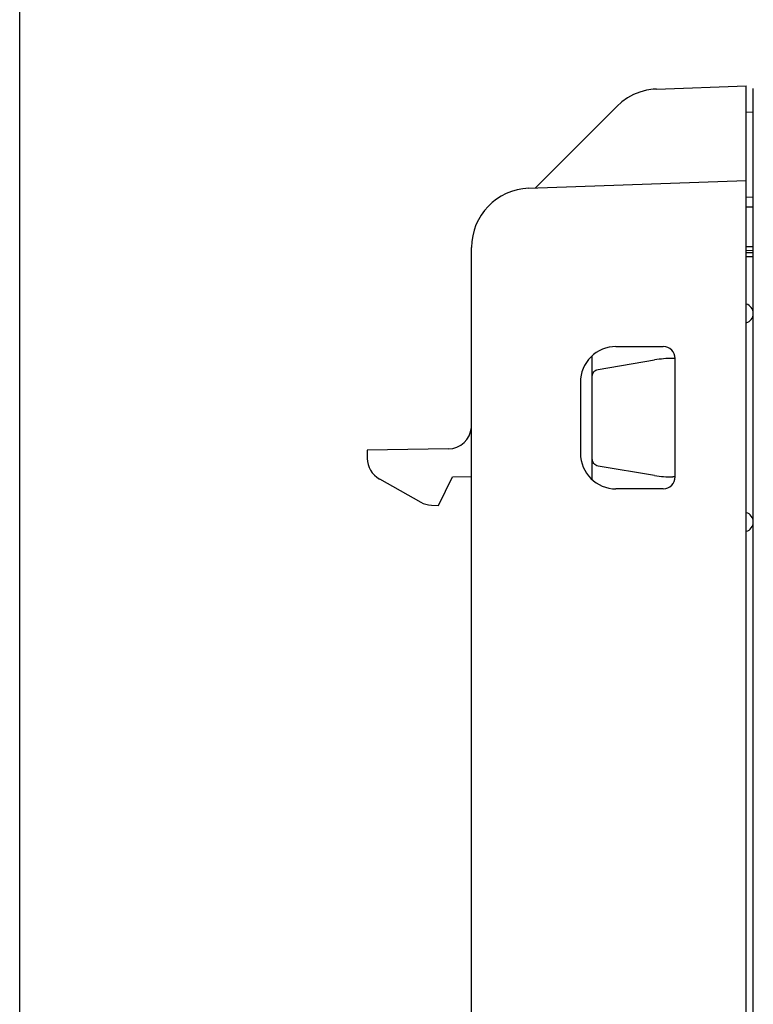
# Model space of a CAD drawing. Header units: inches. Extents: x 0 to 17, y 0 to 11.
# Tile 2 of 29: x 0 to 1.2, y 4.8 to 6.5. Entities that reach past the tile are written whole.
import ezdxf

# ---------------------------------------------------------------- set-up
doc = ezdxf.new("R2010")
doc.units = ezdxf.units.IN
doc.header["$LTSCALE"] = 0.935
doc.header["$MEASUREMENT"] = 0
doc.layers.get('0').update_dxf_attribs({"linetype": 'CONTINUOUS'})

msp = doc.modelspace()

# ---------------------------------------------------------------- linework, layer by layer
at = {"color": 7, "linetype": 'Continuous'}
for p, q in [((0, 0), (0, 11)), ((1.0589, 6.3697), (1.2078, 6.3749)), ((1.2078, 4.0127), (1.2078, 6.3749)), ((1.2196, 4.0168), (1.2196, 6.3708)), ((0.9928, 6.3409), (0.857, 6.2051)), ((1.2078, 6.3314), (1.2196, 6.3316)), ((1.2078, 6.2174), (0.8461, 6.2047)), ((1.2196, 6.1898), (1.2078, 6.1896)), ((1.2078, 6.1739), (1.2196, 6.1741)), ((0.7511, 4.1236), (0.7511, 6.1064)), ((1.2196, 6.1078), (1.2078, 6.1076)), ((1.2196, 6.1012), (1.2078, 6.1011)), ((1.2196, 6.0973), (1.2078, 6.0974)), ((1.2196, 6.0908), (1.2078, 6.0909)), ((0.9913, 5.9418), (1.07, 5.9418)), ((0.9519, 5.7208), (0.9519, 5.9266)), ((1.0897, 5.9221), (1.0859, 5.9221)), ((1.0897, 5.7253), (1.0897, 5.9221)), ((0.9617, 5.904), (1.0553, 5.9196)), ((0.9322, 5.8827), (0.9322, 5.7646)), ((0.7128, 5.7718), (0.5779, 5.7695)), ((0.5779, 5.7695), (0.5779, 5.7562)), ((1.0553, 5.7278), (0.9617, 5.7434)), ((0.696, 5.678), (0.7196, 5.7257)), ((0.7196, 5.7257), (0.7511, 5.7262)), ((1.0897, 5.7253), (1.0859, 5.7253)), ((0.598, 5.7219), (0.6667, 5.6834)), ((1.07, 5.7056), (0.9913, 5.7056)), ((0.6846, 5.6784), (0.696, 5.678))]:
    msp.add_line(p, q, dxfattribs=at)
for points in [[(1.0589, 6.3697), (1.0532, 6.3693), (1.042, 6.3676), (1.031, 6.3646), (1.0205, 6.3604), (1.0105, 6.355), (1.0012, 6.3484), (0.9928, 6.3409)], [(0.9519, 5.8924), (0.9521, 5.8945), (0.9526, 5.8964), (0.9535, 5.8983), (0.9547, 5.9), (0.9562, 5.9014), (0.9579, 5.9026), (0.9597, 5.9034), (0.9617, 5.904)], [(0.9617, 5.7434), (0.9597, 5.7439), (0.9579, 5.7448), (0.9562, 5.7459), (0.9547, 5.7474), (0.9535, 5.7491), (0.9526, 5.7509), (0.9521, 5.7529), (0.9519, 5.755)]]:
    msp.add_lwpolyline(points, dxfattribs=at)
for centre, radius, start, end in [((0.8496, 6.1064), 0.0984, 92, 180), ((1.2039, 5.9972), 0.0157, 0, 75.4469), ((1.2039, 5.9966), 0.0157, 284.5624, 360), ((0.9913, 5.8827), 0.0591, 89.9982, 180), ((1.07, 5.9221), 0.0197, 0, 90), ((0.7122, 5.8108), 0.039, 271, 354.9812), ((0.9913, 5.7646), 0.0591, 180.0018, 270), ((0.6173, 5.7562), 0.0394, 180, 240.7512), ((1.07, 5.7253), 0.0197, 270, 360), ((0.6859, 5.7178), 0.0394, 240.7512, 268), ((1.2039, 5.6507), 0.0157, 0, 75.4376), ((1.2039, 5.6502), 0.0157, 284.5531, 360)]:
    msp.add_arc(centre, radius, start, end, dxfattribs=at)
for centre, major_axis, start_param, end_param in [((1.0874, 5.7352), (0.1327, -0.1327), 2.359993, 2.524932), ((1.0874, 5.9122), (0.1327, 0.1327), -2.524932, -2.359993)]:
    msp.add_ellipse(centre, major_axis=major_axis, ratio=0.992433, start_param=start_param, end_param=end_param, dxfattribs=at)

doc.saveas('drawing.dxf')
